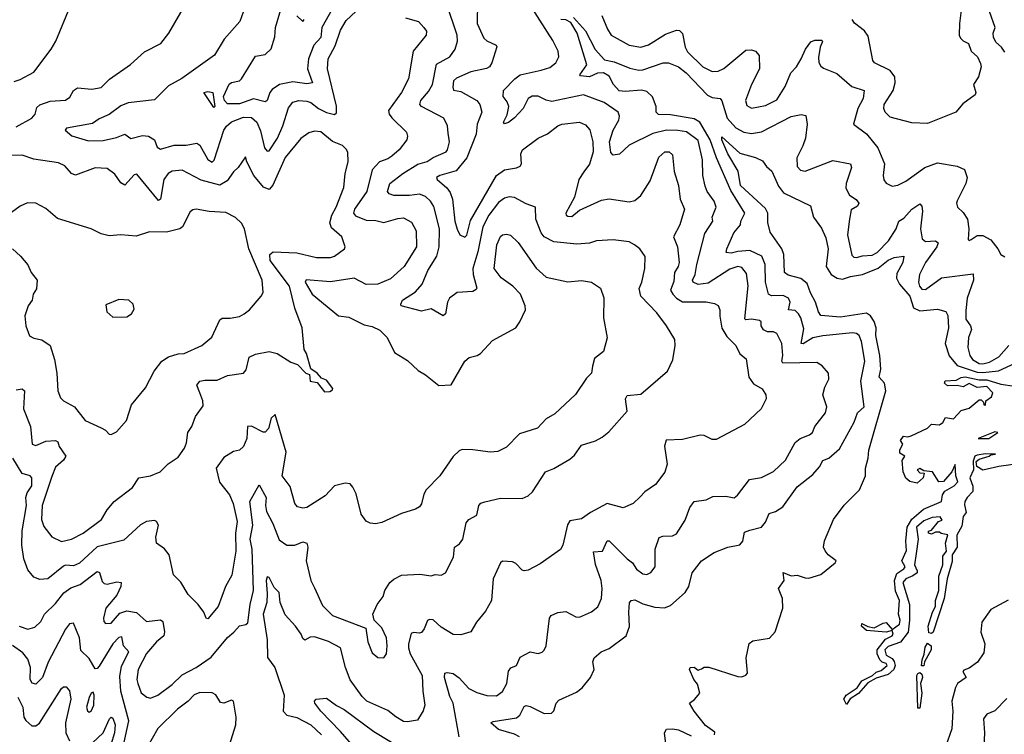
# Model space of a CAD drawing. Extents: x 1843161 to 1959474, y 907081 to 1016326.
# Tile 51 of 256: x 1854443 to 1859423, y 938967 to 942584. Entities that reach past the tile are written whole.
import ezdxf

# ---------------------------------------------------------------- set-up
doc = ezdxf.new("R2010")
doc.units = 0

msp = doc.modelspace()

# ---------------------------------------------------------------- linework, layer by layer
at = {"layer": '0CON20XD'}
for points in [[(1854415, 942270.8), (1854445, 942280.8), (1854515, 942318.8), (1854602.5, 942435), (1854625.5, 942474.5), (1854699.3, 942650.7), (1854722.5, 942675), (1854789.5, 942720.5), (1854806.1, 942753.9), (1854809.4, 942845), (1854792.7, 942902.7), (1854765, 942930), (1854705, 942946), (1854675, 942936.2), (1854664.2, 942925), (1854652.9, 942895), (1854655.6, 942805), (1854634.4, 942755), (1854630, 942725), (1854623.3, 942715), (1854585, 942691.2), (1854555, 942688.8), (1854495, 942714.4), (1854410.2, 942770.2)], [(1854425, 942040.9), (1854505.3, 942084.8), (1854521.1, 942105), (1854530.1, 942139.9), (1854545, 942152.4), (1854597.8, 942172.2), (1854675, 942176.4), (1854697.5, 942192.5), (1854715.3, 942224.7), (1854735, 942239.5), (1854807.3, 942232.7), (1854855, 942240), (1854897.6, 942282.4), (1855003.8, 942356.2), (1855075, 942420.8), (1855156.9, 942463.1), (1855198.1, 942515), (1855300, 942695)], [(1856044.6, 942675.4), (1855970.7, 942545), (1855965.8, 942494.2), (1855930.3, 942455), (1855904.4, 942385), (1855898.3, 942335), (1855923.8, 942265), (1855895, 942258.4), (1855825, 942269.5), (1855757.8, 942255), (1855719.3, 942230.7), (1855707.9, 942215), (1855695.6, 942175), (1855685, 942167.8), (1855625, 942183.8), (1855555, 942158.4), (1855495, 942157.7), (1855479.6, 942175), (1855474.5, 942195), (1855503.1, 942256.9), (1855515, 942266.3), (1855555, 942274.1), (1855565, 942283.8), (1855635, 942399.2), (1855685, 942408.2), (1855715, 942435.7), (1855732.8, 942497.2), (1855737.2, 942545), (1855780.5, 942695)], [(1854441.1, 939515), (1854485, 939499.3), (1854519.9, 939510.1), (1854550.9, 939539.1), (1854568.5, 939575), (1854625, 939629.2), (1854666.3, 939683.7), (1854701.2, 939708.8), (1854748.8, 939725), (1854835, 939792.1), (1854846.3, 939786.3), (1854860.8, 939740.8), (1854870.2, 939730.2), (1854885, 939727.7), (1854935, 939738.5), (1854955.8, 939735), (1854955.4, 939715), (1854935, 939672.2), (1854878.9, 939605), (1854867.8, 939555), (1854869.1, 939539.1), (1854877.9, 939527.9), (1854905, 939530), (1854950.3, 939579.7), (1854985, 939591.5), (1855034, 939584), (1855085, 939537.8), (1855155, 939546.4), (1855167.7, 939537.7), (1855175.2, 939485.2), (1855172.5, 939465), (1855135.4, 939434.6), (1855085, 939376.9), (1855042, 939295), (1855035.9, 939245), (1855040, 939225), (1855057.3, 939177.3), (1855085.4, 939155.4), (1855105, 939150.4), (1855141.5, 939165), (1855215, 939219.3), (1855265, 939268.8), (1855335, 939305.9), (1855412.3, 939357.7), (1855495, 939458.1), (1855526.5, 939483.5), (1855555, 939517.1), (1855587.5, 939522.5), (1855597.7, 939532.3), (1855608.4, 939625), (1855625.5, 939694.5), (1855618.8, 939905), (1855608, 939955), (1855622.5, 940025), (1855607.5, 940145), (1855655, 940230), (1855689.4, 940165), (1855685.8, 940125), (1855691.1, 940095), (1855723.9, 940035), (1855755, 939951.4), (1855795, 939924), (1855834.3, 939924.3), (1855875, 939941.1), (1855895.5, 939935.5), (1855900.5, 939915), (1855891.8, 939845), (1855916.1, 939745), (1855935, 939709.4), (1855975, 939618.5), (1856025, 939568.8), (1856194.2, 939504.2), (1856203.3, 939435), (1856225, 939380), (1856255, 939355.8), (1856285, 939353.8), (1856298.1, 939375), (1856302.5, 939415), (1856298.8, 939455), (1856275, 939506.2), (1856236.2, 939545), (1856230, 939575), (1856250.5, 939625), (1856280.8, 939665), (1856290.5, 939695), (1856314.7, 939735.3), (1856335, 939753.1), (1856375, 939773.5), (1856467.5, 939777.5), (1856525, 939769.2), (1856545, 939775.7), (1856575, 939773.1), (1856596.2, 939785), (1856636.7, 939863.3), (1856642.9, 939915), (1856668, 939932), (1856684.4, 939955), (1856701.7, 940038.3), (1856715, 940054), (1856754.4, 940075.6), (1856765.7, 940125), (1856775, 940137.5), (1856795, 940143.3), (1856875, 940161.9), (1856985, 940160.8), (1857015, 940174.2), (1857037.1, 940195), (1857102, 940295), (1857145, 940313.1), (1857225, 940360), (1857249.6, 940380.4), (1857285, 940431.4), (1857355, 940452.5), (1857389.7, 940470.3), (1857422.1, 940497.9), (1857515, 940603.3), (1857507.8, 940665), (1857515, 940682), (1857585, 940689.2), (1857720, 940805), (1857747.1, 940862.9), (1857758.6, 940935), (1857755.8, 940965), (1857714, 941035), (1857665, 941101.1), (1857584.7, 941184.7), (1857576, 941224), (1857590, 941255), (1857605.4, 941325), (1857607.1, 941385), (1857580, 941425), (1857552.5, 941445), (1857525, 941459.1), (1857445, 941470), (1857360, 941465), (1857325, 941452.7), (1857261.7, 941448.3), (1857145, 941459.4), (1857095.3, 941485.3), (1857080, 941505), (1857054, 941575), (1857052, 941635), (1857005, 941651.5), (1856945, 941684), (1856917.9, 941687.9), (1856895, 941680.3), (1856865, 941658.7), (1856815, 941594.6), (1856785.2, 941535), (1856761, 941409), (1856735.3, 941325), (1856736, 941295), (1856755.5, 941225), (1856752.3, 941217.7), (1856735, 941207.5), (1856655, 941203.8), (1856616.1, 941173.9), (1856606.7, 941155), (1856597.1, 941095), (1856585, 941084.4), (1856525, 941120), (1856475, 941108.5), (1856372.5, 941135), (1856370, 941145), (1856380, 941165), (1856445, 941206.7), (1856478.1, 941245), (1856507.2, 941315), (1856552.3, 941387.7), (1856565.2, 941435), (1856567, 941525), (1856537.6, 941637.6), (1856520, 941665), (1856495, 941688.8), (1856465, 941701.1), (1856414.3, 941694.2), (1856334.7, 941694.7), (1856312, 941702), (1856303.3, 941715), (1856315.5, 941755), (1856381.1, 941805), (1856456.8, 941853.2), (1856503.4, 941866.6), (1856535, 941887.1), (1856599.4, 941915), (1856607.3, 941925), (1856616.4, 941966.4), (1856610.2, 942010.2), (1856606.2, 942046.2), (1856587.5, 942085), (1856474.7, 942144.7), (1856466.5, 942155), (1856471.1, 942175), (1856510.4, 942219.6), (1856531.1, 942255), (1856550.7, 942359.3), (1856617.9, 942395), (1856646.2, 942435), (1856658.2, 942475), (1856655.9, 942505), (1856601.5, 942665)], [(1855581.9, 942645), (1855555.8, 942575), (1855477.5, 942485), (1855428, 942405), (1855263.1, 942286.9), (1855195, 942248.9), (1855125, 942178.2), (1854992.5, 942162.5), (1854955, 942148.2), (1854895, 942103.5), (1854845, 942082.2), (1854811.5, 942058.5), (1854680, 942035), (1854673.3, 942025), (1854706.3, 941996.3), (1854791.1, 941971.1), (1854865, 941972.8), (1854932.2, 941987.8), (1854975.2, 942005.2), (1855005, 941982.7), (1855065, 941998), (1855095, 941994.6), (1855125, 941975.6), (1855138.2, 941938.2), (1855155, 941928.9), (1855225, 941948.5), (1855285, 941949.2), (1855339.3, 941959.3), (1855355, 941948.6), (1855395, 941876.7), (1855416.4, 941863.6), (1855427.4, 941872.6), (1855476.2, 942025), (1855489.1, 942045), (1855515, 942067.4), (1855575, 942090.7), (1855615, 942089.4), (1855642.2, 942065), (1855661.8, 942021.8), (1855681.6, 941935), (1855695, 941919.2), (1855705, 941920.4), (1855746.6, 941985), (1855773.9, 942046.1), (1855802.2, 942137.8), (1855824.2, 942165.8), (1855855, 942175.3), (1855895, 942172), (1855915, 942165.3), (1855954, 942134), (1855995, 942114.4), (1856035, 942104.6), (1856045, 942112.9), (1856046, 942146), (1855999.1, 942335), (1856003.6, 942385), (1856039.1, 942450.9), (1856065, 942530.6), (1856095, 942578.9), (1856144, 942626)], [(1856758.2, 942675), (1856756.7, 942565), (1856790.7, 942490.7), (1856805, 942476.9), (1856853.3, 942455), (1856856.1, 942446.1), (1856831.4, 942365), (1856820, 942345), (1856803.6, 942336.4), (1856725, 942319.7), (1856651.7, 942288.3), (1856637.5, 942275), (1856633.1, 942243.1), (1856637.2, 942227.2), (1856675, 942219.7), (1856754.7, 942175), (1856771.1, 942155), (1856780.9, 942115), (1856756, 942055), (1856751.1, 942005), (1856704.3, 941885), (1856650.4, 941819.6), (1856568, 941795), (1856552, 941785), (1856554.2, 941775), (1856602.9, 941732.9), (1856619.9, 941709.9), (1856632.8, 941675), (1856644.7, 941564.7), (1856655, 941524.2), (1856670, 941495), (1856695, 941482.5), (1856705, 941493.8), (1856722.8, 941567.2), (1856854.1, 941795.9), (1856895, 941823.9), (1856956.1, 941833.9), (1856975, 941842.9), (1856981.8, 941855), (1856977.9, 941905), (1856985.6, 941925), (1857065, 941984.5), (1857113.1, 942006.9), (1857165, 942047.3), (1857185, 942054.5), (1857275, 942064.5), (1857305, 942051.5), (1857326.5, 942026.5), (1857342.4, 941965), (1857343.3, 941915), (1857325, 941852.7), (1857296.3, 941813.7), (1857270.8, 941775), (1857248.7, 941685), (1857205.6, 941605), (1857207.1, 941595), (1857215, 941590), (1857235, 941587.9), (1857275, 941620), (1857385, 941670.6), (1857425, 941676.9), (1857525, 941662.5), (1857555, 941668.9), (1857585.3, 941694.7), (1857632, 941768), (1857675, 941888), (1857705.8, 941915.8), (1857727.5, 941915), (1857745, 941900), (1857753.3, 941815), (1857774.6, 941745), (1857783.8, 941675), (1857804.6, 941625), (1857781.1, 941545), (1857750.3, 941485), (1857769.5, 941435), (1857777.9, 941355), (1857773.9, 941335), (1857754.7, 941305), (1857750.7, 941259.2), (1857735.4, 941215), (1857746.7, 941195), (1857765.4, 941175), (1857795, 941156.8), (1857915, 941156.4), (1857957.6, 941147.6), (1857975, 941138), (1857984.4, 941115), (1857983.4, 941083.4), (1857993.5, 941023.5), (1858020.2, 940980.2), (1858065.5, 940935), (1858085, 940892), (1858117.3, 940867.3), (1858130, 940775), (1858155, 940740.8), (1858198.6, 940715), (1858217.1, 940685), (1858219.2, 940665), (1858192.9, 940615), (1858108, 940535), (1857965, 940460), (1857945, 940460), (1857905, 940478.8), (1857885, 940480.8), (1857795, 940460), (1857713.5, 940456.5), (1857704.6, 940425), (1857718.5, 940335), (1857705.4, 940294.6), (1857658.3, 940231.7), (1857605, 940194.4), (1857580.4, 940169.6), (1857545, 940135.8), (1857495, 940114), (1857415, 940135.5), (1857329.9, 940090.1), (1857285, 940058), (1857225, 940047.5), (1857213, 940027), (1857190, 939925), (1857177.7, 939902.3), (1857075, 939830.8), (1857015, 939798), (1856995, 939794), (1856985, 939798.8), (1856951.7, 939831.7), (1856935, 939840), (1856885, 939844.2), (1856874.4, 939835), (1856838.2, 939755), (1856830, 939645), (1856799.7, 939590.3), (1856754.3, 939535), (1856725, 939486.7), (1856675, 939471.4), (1856635, 939472.5), (1856575, 939508.9), (1856535, 939546.9), (1856515, 939549.2), (1856505, 939543.3), (1856488.9, 939501.1), (1856475, 939482.5), (1856465, 939478.6), (1856435, 939482.9), (1856423.2, 939476.8), (1856409.3, 939425), (1856409.7, 939405), (1856417.8, 939375), (1856479.4, 939265), (1856481.6, 939185), (1856491.5, 939115), (1856483.9, 939086.1), (1856455, 939038.8), (1856405, 939030), (1856385, 939032.5), (1856345, 939055.5), (1856305, 939088.5), (1856199.2, 939135), (1856175, 939158.1), (1856115, 939242.5), (1856091.5, 939305), (1856065, 939405.8), (1856005, 939436.4), (1855935, 939461.1), (1855911.5, 939458.5), (1855885, 939444), (1855875, 939452.5), (1855866.2, 939475), (1855837.5, 939515), (1855785, 939572.7), (1855761, 939635), (1855754.7, 939685), (1855730.2, 939710.2), (1855705, 939761.4), (1855695, 939764), (1855689.1, 939745), (1855695, 939680)], [(1856666.5, 938955), (1856635.8, 939125.8), (1856618.2, 939158.2), (1856591.8, 939255), (1856593.2, 939276.8), (1856605, 939280.9), (1856635.4, 939275.4), (1856665, 939253.1), (1856715, 939200), (1856755, 939178.2), (1856806.5, 939163.5), (1856855, 939162.1), (1856885, 939184.4), (1856907.3, 939225), (1856915, 939287.5), (1856926.6, 939303.4), (1856955, 939316), (1856975, 939358.1), (1857025, 939384.2), (1857065, 939377.1), (1857085, 939382.5), (1857095, 939392.5), (1857106.4, 939415), (1857122, 939555), (1857130.5, 939569.5), (1857165.4, 939584.6), (1857205, 939589.6), (1857255, 939561.9), (1857275, 939559.4), (1857335, 939586.9), (1857367.9, 939612.1), (1857385.4, 939654.6), (1857388.2, 939705), (1857383.5, 939745), (1857355, 939826), (1857345, 939891.2), (1857390, 939895), (1857415, 939946.7), (1857425, 939947.1), (1857515, 939855.4), (1857542.7, 939835), (1857563.4, 939803.4), (1857595, 939779.1), (1857615, 939775.5), (1857635, 939785.7), (1857656.4, 939815), (1857657.5, 939905), (1857677.1, 939962.9), (1857695, 939970.9), (1857745, 939971.9), (1857765, 939982), (1857809.3, 940050.7), (1857831.9, 940115), (1857855, 940146), (1857915, 940154.2), (1857948.6, 940171.4), (1858015, 940173.3), (1858056.2, 940163.8), (1858072.8, 940177.2), (1858133.3, 940256.7), (1858195, 940267.5), (1858255, 940297.3), (1858315.5, 940355), (1858365.3, 940444.7), (1858390, 940465), (1858437.1, 940482.9), (1858452.5, 940495), (1858464.4, 940525), (1858518.1, 940595), (1858525.6, 940625), (1858505.8, 940685), (1858515.7, 940724.3), (1858535.7, 940764.3), (1858533.8, 940795), (1858502.1, 940832.1), (1858475, 940848.6), (1858302.9, 940845), (1858297.9, 940855), (1858303.3, 940885), (1858298.2, 940945), (1858272.2, 940995), (1858256.2, 941005), (1858225, 941004.4), (1858205, 941013.8), (1858192.7, 941035), (1858193.1, 941055), (1858185, 941061.5), (1858145, 941067.5), (1858115, 941064.1), (1858110.1, 941070.1), (1858127, 941237), (1858118.6, 941298.6), (1858095, 941329.2), (1858075, 941334), (1858035, 941321.9), (1857925, 941250.4), (1857875, 941243.3), (1857848.5, 941255), (1857845.9, 941265), (1857859.7, 941295), (1857867, 941345), (1857908.8, 941501.2), (1857949.5, 941565), (1857945.6, 941585), (1857965.4, 941635), (1857955.4, 941665), (1857920, 941715), (1857910.7, 941740.7), (1857897.5, 941795), (1857895.6, 941875), (1857875, 941972.1), (1857815, 942016.5), (1857772.3, 942022.3), (1857715, 942024.8), (1857645, 942007.7), (1857525, 941949.3), (1857476.9, 941903.1), (1857445, 941898), (1857432.2, 941912.2), (1857426.6, 941965), (1857444.2, 942025), (1857473.5, 942075), (1857476.5, 942095), (1857470.6, 942115), (1857399.2, 942165), (1857295, 942203.1), (1857135, 942170.2), (1857105, 942176.3), (1857065, 942197.3), (1857035, 942197.3), (1857015, 942184.4), (1856989.6, 942135), (1856945, 942087.8), (1856915, 942062.9), (1856895, 942056.7), (1856890, 942065), (1856907.9, 942102.1), (1856916.7, 942145), (1856908.8, 942168.8), (1856888.1, 942195), (1856890, 942225), (1856947.5, 942285), (1856975, 942304.1), (1857081.2, 942328.8), (1857125, 942342), (1857154.6, 942365), (1857169.7, 942395), (1857165.8, 942425), (1857139.1, 942479.1), (1857035, 942642.5)], [(1859206.8, 942645), (1859196.2, 942565), (1859195.3, 942505), (1859200.6, 942490.6), (1859215, 942476), (1859242.5, 942462.5), (1859254.8, 942424.8), (1859286.9, 942395), (1859302.8, 942362.8), (1859305.6, 942345), (1859292.2, 942295), (1859266.4, 942255), (1859278.6, 942215), (1859275.7, 942204.3), (1859212.3, 942157.7), (1859177.5, 942115), (1859035, 942058.6), (1858955, 942061.1), (1858845, 942090.8), (1858819.6, 942115), (1858813.2, 942135), (1858815.4, 942155), (1858860.5, 942225), (1858871.5, 942265), (1858868.9, 942295), (1858845, 942327.1), (1858766.7, 942365), (1858757.6, 942377.6), (1858735, 942501.2), (1858715, 942527.5), (1858665, 942565.8), (1858653.3, 942585)], [(1856395, 942593.5), (1856460, 942575), (1856487.1, 942545), (1856500.6, 942525), (1856499.4, 942505), (1856433.1, 942425), (1856410, 942285), (1856373.5, 942215), (1856309.1, 942125), (1856311.8, 942105), (1856325, 942086.9), (1856399.2, 942015), (1856404.4, 941995), (1856400.6, 941975), (1856361.8, 941925), (1856325, 941893.1), (1856305, 941879.3), (1856263.6, 941865), (1856225.6, 941824.4), (1856198.1, 941715), (1856135.9, 941625), (1856131.3, 941605), (1856141, 941591), (1856195, 941569.8), (1856245, 941568.3), (1856285, 941556.7), (1856355, 941577.9), (1856385, 941580.9), (1856425, 941559.4), (1856447.7, 941515), (1856450.4, 941435), (1856386.9, 941335), (1856317.7, 941272.3), (1856255.3, 941244.7), (1856195, 941244.1), (1856135, 941276), (1856015, 941257), (1855892.7, 941267.3), (1855886.4, 941255), (1855921.8, 941195), (1856055, 941084.6), (1856108, 941078), (1856185, 941039.2), (1856225, 941031.8), (1856265, 941011.9), (1856301.9, 940975), (1856339.1, 940899.1), (1856405, 940859.2), (1856458.7, 940808.7), (1856496.3, 940786.3), (1856562.7, 940732.7), (1856625, 940735.8), (1856695, 940855.8), (1856716.7, 940875), (1856757.5, 940885), (1856773.8, 940895), (1856835, 940960), (1856952.5, 941025), (1856973.3, 941055), (1857000.8, 941115), (1856999.4, 941135), (1856976.4, 941195), (1856937.5, 941235), (1856877.9, 941277.9), (1856843.5, 941325), (1856856.9, 941445), (1856875, 941485.8), (1856885, 941494.3), (1856905, 941498.1), (1856925, 941493.1), (1856965, 941455.6), (1857055, 941326.7), (1857105, 941280.6), (1857215, 941257.5), (1857285, 941264.2), (1857335, 941255.8), (1857380, 941225), (1857397, 941177), (1857396, 941075), (1857414, 940974), (1857396, 940905), (1857350, 940870), (1857340.9, 940830.9), (1857334.3, 940795), (1857310.2, 940769.8), (1857253.7, 940686.3), (1857150.2, 940589.8), (1857105, 940563.1), (1857062.6, 940517.4), (1856971.5, 940488.5), (1856905, 940420), (1856860.7, 940399.3), (1856825, 940395.6), (1856735, 940407.8), (1856681.4, 940408.6), (1856665, 940402.5), (1856635, 940372.5), (1856568.6, 940275), (1856499.2, 940205), (1856486.8, 940183.2), (1856476.1, 940133.9), (1856465, 940118), (1856445, 940106), (1856375, 940084), (1856275, 940039.2), (1856242.3, 940032.3), (1856215.9, 940035.9), (1856195, 940046.2), (1856170.9, 940080.9), (1856145.6, 940185), (1856128.6, 940218.6), (1856115, 940234.3), (1856088.6, 940238.6), (1856035, 940224.5), (1855988.9, 940175), (1855895, 940114.5), (1855875, 940111.2), (1855847.9, 940117.9), (1855834.5, 940135), (1855811.4, 940221.4), (1855770.9, 940275), (1855791.2, 940395), (1855736, 940585), (1855715, 940567.5), (1855701.1, 940515), (1855685, 940496.4), (1855675, 940496.2), (1855615, 940526.4), (1855595, 940525.6), (1855592.3, 940465), (1855575, 940423.1), (1855555, 940405.6), (1855525, 940398.1), (1855475, 940367.5), (1855436.9, 940315), (1855453.7, 940243.7), (1855505, 940178.5), (1855522.8, 940135), (1855543.1, 940045), (1855534.8, 939985.2), (1855537.1, 939895), (1855516.6, 939773.4), (1855484.7, 939715.3), (1855447.7, 939615), (1855395, 939551.2), (1855386, 939556), (1855374.4, 939585), (1855345.4, 939625), (1855295.6, 939675), (1855257.9, 939737.9), (1855221.2, 939775), (1855199.4, 939875), (1855175.3, 939905.3), (1855134.4, 939935), (1855131.8, 939965), (1855145.7, 940025), (1855135, 940043.8), (1855125, 940048.6), (1855085, 940044.3), (1855055, 940028.1), (1854969.5, 939950.5), (1854835, 939915.8), (1854745, 939833.4), (1854715, 939819.7), (1854675, 939823.1), (1854665, 939818.8), (1854585, 939754.5), (1854545, 939750.5), (1854515, 939762.2), (1854485, 939799.2), (1854464.1, 939855), (1854454.4, 939925), (1854456.5, 939996.5), (1854477.8, 940125), (1854474, 940166), (1854481, 940189), (1854504.6, 940225), (1854505.4, 940265), (1854496, 940276), (1854455, 940287.8), (1854408.2, 940365)], [(1855845, 942602.9), (1855875, 942574.3), (1855881.4, 942585)], [(1856971.1, 938955), (1856945, 938968.4), (1856865, 938991.3), (1856826.7, 939025), (1856838, 939032), (1856955, 939051.2), (1856971.8, 939065), (1856995, 939108.1), (1857005, 939113.3), (1857025, 939108.9), (1857095, 939072.1), (1857133.3, 939075), (1857144.5, 939085.5), (1857155.6, 939124.4), (1857169.7, 939140.3), (1857260, 939180), (1857287.7, 939202.3), (1857329.2, 939255), (1857348, 939295), (1857342.5, 939335), (1857348.8, 939355), (1857383.8, 939385), (1857425, 939401.4), (1857510.8, 939465), (1857526.9, 939513.1), (1857523.1, 939585), (1857527.8, 939632.3), (1857535, 939644.5), (1857555, 939647.9), (1857595, 939628.2), (1857655, 939611.1), (1857705, 939608.1), (1857735, 939618.6), (1857809.2, 939685), (1857828, 939715), (1857844.2, 939785), (1857890.8, 939845), (1857955, 939887.1), (1858025, 939914.5), (1858085, 939926.9), (1858100.5, 939945), (1858109.1, 939990.9), (1858135, 940000.9), (1858195, 940015.6), (1858215, 940040.8), (1858234.4, 940085), (1858266, 940095), (1858302.1, 940117.9), (1858375, 940220), (1858455, 940282.2), (1858488.4, 940321.6), (1858505, 940352.5), (1858535.3, 940364.8), (1858588.5, 940411.5), (1858663.8, 940546.2), (1858680, 940595), (1858714.3, 940625), (1858698, 940755), (1858716.8, 940855), (1858700, 940955), (1858688.5, 940985), (1858675, 940995.4), (1858655, 940998.9), (1858505, 940983.1), (1858455, 940973.3), (1858405, 940943.9), (1858395, 940944.6), (1858409, 941019), (1858394.2, 941074.2), (1858382.7, 941095), (1858365, 941111.3), (1858331.9, 941115), (1858339.1, 941155), (1858331.4, 941175), (1858305, 941187.7), (1858245, 941185.9), (1858230.4, 941195), (1858214.7, 941255), (1858213.5, 941345), (1858197.2, 941387.2), (1858135, 941416.1), (1858075, 941411.2), (1858042, 941402), (1858016, 941406), (1858018.9, 941425), (1858054.7, 941505), (1858087.9, 941545), (1858091.1, 941565), (1858110.8, 941605), (1858039.4, 941719.4), (1857966.7, 941885), (1857935.6, 941975), (1857882.4, 942065), (1857855, 942082.2), (1857735, 942101.9), (1857674.7, 942104.7), (1857661.4, 942115), (1857662, 942145), (1857644.1, 942194.1), (1857615, 942220.4), (1857587.3, 942227.3), (1857505, 942219.9), (1857475, 942224.6), (1857446.8, 942255), (1857425, 942297.5), (1857395, 942314.6), (1857365, 942313.5), (1857325, 942294.8), (1857280, 942300), (1857276.2, 942305), (1857310.8, 942355), (1857262.5, 942515), (1857230.4, 942570.4), (1857205, 942582.7), (1857180, 942585)], [(1857244.2, 942595), (1857305, 942528.2), (1857352.8, 942432.8), (1857400, 942380), (1857450.5, 942370.5), (1857529.3, 942339.3), (1857575, 942328.2), (1857595, 942330), (1857697.5, 942365), (1857724.4, 942365.6), (1857774.4, 942345), (1857814.1, 942314.1), (1857921, 942201), (1857945, 942189.6), (1857986, 942185), (1857995, 942172.5), (1858021.2, 942085), (1858065, 942037.2), (1858105, 942014.2), (1858145, 942008.3), (1858195, 942015.8), (1858345, 942093.4), (1858395, 942103.5), (1858419.4, 942099.4), (1858425.5, 942055), (1858417.5, 941985), (1858404.1, 941945), (1858372.8, 941885), (1858375, 941841.2), (1858391.5, 941821.5), (1858415, 941816.9), (1858555, 941870.8), (1858645.7, 941855), (1858650, 941835), (1858623.5, 941755), (1858621.7, 941731.7), (1858640.6, 941695), (1858673.2, 941673.2), (1858686.7, 941655), (1858679.6, 941640.4), (1858648.4, 941621.6), (1858639.7, 941575), (1858629.7, 941495), (1858651.5, 941391.5), (1858661.9, 941381.9), (1858675, 941380.4), (1858705, 941389.6), (1858755, 941391.7), (1858779.1, 941405), (1858836.4, 941465), (1858875.8, 941525), (1858890, 941565), (1858915, 941579.6), (1858955, 941624.6), (1858995, 941652.5), (1859005, 941640), (1859008.8, 941615), (1858999.1, 941525), (1859008, 941475), (1859025, 941462), (1859075, 941465.3), (1859087.7, 941455), (1859081.8, 941435), (1859024.7, 941355), (1858993.6, 941295), (1858988, 941255), (1858993.4, 941235), (1859005, 941220.9), (1859025, 941218.8), (1859105, 941278.2), (1859265, 941297.5), (1859266.7, 941265), (1859234.8, 941175), (1859227.4, 941112.6), (1859228.4, 941068.4), (1859251.8, 941035), (1859256.3, 941016.3), (1859242.4, 940975), (1859238.8, 940925), (1859248.4, 940885), (1859262.5, 940865), (1859295, 940844.2), (1859315, 940841.6), (1859348.7, 940851.3), (1859395, 940877.9), (1859446.4, 940935)], [(1857387.5, 942605), (1857416.2, 942535), (1857435, 942505.6), (1857525, 942454.1), (1857585, 942444.7), (1857623.4, 942456.6), (1857709.4, 942510.6), (1857765, 942531.2), (1857779.8, 942529.8), (1857794.6, 942514.6), (1857809.2, 942445), (1857821.3, 942421.3), (1857897.5, 942345), (1857945, 942322), (1857975, 942323.3), (1858005, 942337.2), (1858115, 942429.4), (1858145, 942430.6), (1858163.9, 942423.9), (1858182.2, 942402.2), (1858184.4, 942335.6), (1858143.9, 942256.1), (1858113.2, 942175), (1858120, 942150), (1858145, 942135.5), (1858215, 942148.8), (1858271.6, 942178.4), (1858314.5, 942245), (1858343.1, 942315), (1858372.5, 942345), (1858395.5, 942385), (1858417.2, 942435), (1858445, 942472.4), (1858465, 942480.2), (1858499.7, 942479.7), (1858503.8, 942473.8), (1858492.3, 942445), (1858483.1, 942393.1), (1858485, 942366.7), (1858495, 942348.6), (1858507.7, 942337.7), (1858575, 942311.1), (1858651.4, 942245), (1858713.3, 942225), (1858708.2, 942185), (1858682.3, 942135), (1858660.8, 942055), (1858725, 942005.6), (1858783.8, 941935), (1858816.2, 941855), (1858810.6, 941795), (1858813.6, 941773.6), (1858825, 941756.2), (1858855, 941741.2), (1858885, 941745.6), (1858925, 941766.7), (1859020.8, 941835), (1859085, 941858.9), (1859185, 941842.7), (1859222, 941825), (1859235.6, 941785), (1859228.5, 941755), (1859185, 941666.7), (1859180.8, 941655), (1859186, 941635), (1859215, 941608.8), (1859236, 941575), (1859244, 941525), (1859240.8, 941470.8), (1859245, 941466.7), (1859255, 941471.2), (1859285, 941492.5), (1859315, 941491.4), (1859355, 941469.2), (1859390.6, 941425), (1859405.8, 941395.8), (1859425, 941383.8)], [(1859425, 942419.1), (1859408.6, 942445), (1859380.6, 942470.6), (1859367.5, 942495), (1859366.2, 942515), (1859376.4, 942545), (1859347.6, 942625)], [(1855425, 942140), (1855373.8, 942215), (1855395, 942220.8), (1855420, 942215), (1855430, 942145), (1855425, 942140)], [(1854425, 940710.4), (1854455, 940715.6), (1854466.9, 940705), (1854462.8, 940615), (1854497.9, 940525), (1854506.9, 940435), (1854525, 940429.6), (1854575, 940451.2), (1854623.8, 940453.8), (1854636.7, 940446.7), (1854643.4, 940423.4), (1854676.2, 940375), (1854665.4, 940355), (1854625, 940318.5), (1854605, 940271.9), (1854557.4, 940125), (1854554, 940055), (1854565, 940019.4), (1854605, 939966.9), (1854655, 939943.6), (1854705, 939955.4), (1854765, 939984.6), (1854856.4, 940055), (1854885, 940103.1), (1854921.5, 940145), (1855013.8, 940216.2), (1855046, 940265), (1855104.5, 940275.5), (1855154.2, 940295.8), (1855194.4, 940335.6), (1855245, 940370), (1855276, 940415), (1855286.8, 940443.2), (1855294.2, 940495), (1855314.2, 940525), (1855332, 940575), (1855370.3, 940629.7), (1855370, 940655), (1855354.4, 940695), (1855339.2, 940735), (1855355, 940754.3), (1855379.7, 940760.3), (1855441.2, 940758.8), (1855495, 940783.6), (1855574.3, 940795.7), (1855588.7, 940811.3), (1855603.8, 940876.2), (1855635, 940891.1), (1855705, 940904.3), (1855745, 940894.3), (1855815, 940850), (1855848.8, 940838.8), (1855890, 940795), (1855908.3, 940788.3), (1855912.5, 940755), (1855948.3, 940748.3), (1855985, 940700), (1856011.7, 940701.7), (1856025, 940710), (1856027, 940717), (1855995, 940760), (1855970, 940770), (1855947.5, 940795), (1855916.4, 940816.4), (1855893.3, 940895), (1855881.2, 940915), (1855872, 941025), (1855834.7, 941124.7), (1855808.3, 941235), (1855709.5, 941365), (1855708.5, 941395), (1855725, 941408.8), (1855844.2, 941404.2), (1855945, 941380.8), (1856015, 941381.1), (1856035, 941387.1), (1856086, 941425), (1856089.2, 941435), (1856071.9, 941485), (1856020.4, 941530.4), (1856012.5, 941555), (1856021.7, 941595), (1856043.5, 941635), (1856082, 941735), (1856089.1, 941805), (1856104.4, 941865), (1856103.2, 941913.2), (1856095, 941928.8), (1856076.4, 941946.4), (1856025, 941967.5), (1855966, 942016), (1855935, 942019.5), (1855905, 942011.1), (1855865, 941982.2), (1855785, 941886.2), (1855723.7, 941746.3), (1855705, 941724.7), (1855675.7, 941735.7), (1855627.5, 941795), (1855591.2, 941865), (1855585, 941890), (1855548.6, 941835), (1855525, 941814.5), (1855492.3, 941767.7), (1855455, 941746.5), (1855361.8, 941771.8), (1855265, 941822.7), (1855215, 941816.7), (1855194.6, 941805), (1855172.5, 941775), (1855155.3, 941675), (1855145, 941669.1), (1855035, 941802), (1855021.7, 941798.3), (1854975, 941746.2), (1854955, 941758), (1854925, 941801.4), (1854885, 941830), (1854825, 941834.2), (1854725, 941797.5), (1854705, 941806), (1854672, 941845), (1854639.8, 941859.8), (1854515, 941877.8), (1854455, 941898), (1854403.8, 941896.2)], [(1857890.8, 939299.2), (1857905, 939307.5), (1857927.8, 939307.8), (1858075, 939260.8), (1858095, 939258.8), (1858115, 939266.7), (1858123.6, 939276.4), (1858117.5, 939355), (1858132.9, 939427.1), (1858150.3, 939439.7), (1858235.9, 939454.1), (1858264.4, 939485.6), (1858302.1, 939605), (1858300.5, 939655), (1858280, 939705), (1858309.2, 939745), (1858304.4, 939785.6), (1858345, 939770), (1858375, 939772.9), (1858415, 939758.6), (1858435, 939758), (1858495, 939775.7), (1858567.5, 939835), (1858572.5, 939845), (1858532.5, 939875), (1858516.4, 939896.4), (1858508.8, 939915), (1858512.7, 939947.3), (1858558.8, 940055), (1858613, 940127), (1858691.2, 940205), (1858721.4, 940275), (1858720, 940315), (1858734.7, 940365), (1858737.9, 940405), (1858824, 940705), (1858817.2, 940745), (1858790.7, 940775), (1858797.5, 940815), (1858793.7, 940885), (1858773.3, 940985), (1858774.5, 941025), (1858765, 941056.4), (1858745.7, 941085.7), (1858725, 941097.8), (1858595, 941079.2), (1858495, 941086.4), (1858482.5, 941105), (1858468.4, 941155), (1858442, 941202), (1858425, 941248.8), (1858394.1, 941274.1), (1858330.2, 941290.2), (1858310.8, 941305), (1858307, 941395), (1858298.4, 941425), (1858238.3, 941508.3), (1858227.6, 941557.6), (1858227.6, 941605), (1858215, 941628.2), (1858087.8, 941745), (1858077, 941817), (1858024.4, 941905), (1857993.7, 941976.3), (1857995, 941990.8), (1858085, 941908.2), (1858165, 941886.2), (1858199.7, 941869.7), (1858220.3, 941840.3), (1858247.8, 941817.8), (1858281.3, 941741.3), (1858306.8, 941706.8), (1858442.4, 941642.4), (1858457.5, 941585), (1858498, 941528), (1858519.9, 941479.9), (1858532.1, 941425), (1858521.8, 941335), (1858546.9, 941295), (1858576.9, 941275), (1858605, 941270), (1858645, 941284.1), (1858705, 941294.2), (1858785, 941326.8), (1858835, 941366.2), (1858865, 941380.6), (1858915, 941387.5), (1858908.9, 941355), (1858879.9, 941300.1), (1858878, 941275), (1858892.7, 941245), (1858944.4, 941185), (1858963.7, 941125), (1858995, 941110.2), (1859085, 941118.5), (1859127.5, 941107.5), (1859136.8, 941086.8), (1859140.3, 941025), (1859123.3, 940945), (1859143.1, 940883.1), (1859185, 940833.1), (1859285, 940800.1), (1859315, 940797.9), (1859392.6, 940807.4), (1859477.8, 940845)], [(1854905, 940484), (1854932.1, 940497.9), (1854984, 940555), (1855009.2, 940635), (1855080, 940720), (1855122.5, 940805), (1855162.9, 940855), (1855195, 940878.5), (1855245, 940892.7), (1855275, 940894.5), (1855365, 940934.4), (1855415, 940977.5), (1855455, 941065.6), (1855467.5, 941072.5), (1855507.4, 941072.6), (1855555, 941081.6), (1855579.2, 941095), (1855605, 941115.7), (1855665, 941184.2), (1855675, 941203.3), (1855670, 941265), (1855601.3, 941425), (1855580.7, 941525), (1855565, 941554.5), (1855535, 941582.9), (1855485, 941607.5), (1855402.3, 941612.3), (1855335.5, 941624.5), (1855318.3, 941621.7), (1855305, 941610.8), (1855266.9, 941535), (1855253.9, 941526.1), (1855185, 941508.8), (1855099.2, 941510.8), (1855032.3, 941487.7), (1854955, 941494.4), (1854895, 941489.2), (1854855, 941500), (1854805, 941525.8), (1854635, 941578), (1854575, 941628.8), (1854525, 941655.7), (1854483.4, 941656.6), (1854445, 941640), (1854402.3, 941607.7)], [(1854406.7, 941425), (1854447, 941387), (1854483.6, 941343.6), (1854501.2, 941305), (1854531.2, 941265), (1854528.3, 941221.7), (1854511.2, 941195), (1854505.8, 941164.2), (1854486, 941135), (1854470, 941085), (1854474.1, 941034.1), (1854493.2, 940983.2), (1854515, 940971.4), (1854555, 940962.9), (1854597.5, 940935), (1854618.9, 940865), (1854631.5, 940795), (1854635.6, 940705), (1854649.7, 940669.7), (1854664.4, 940654.4), (1854720, 940625), (1854775, 940556), (1854855, 940518.8), (1854876.5, 940506.5), (1854895, 940486), (1854905, 940484)], [(1854915, 941078.8), (1854985, 941080.8), (1855008.8, 941095), (1855021.7, 941118.3), (1855016.7, 941145), (1854995, 941163.8), (1854945, 941167.5), (1854879.3, 941140.7), (1854884, 941105), (1854915, 941078.8)], [(1859565, 940346.2), (1859395, 940323.1), (1859315, 940304), (1859283.3, 940323.3), (1859281.2, 940348.8), (1859295, 940360), (1859345.8, 940374.2), (1859355, 940382.5), (1859377.5, 940385), (1859327, 940387), (1859285, 940379.2), (1859274.4, 940375), (1859265, 940350), (1859267.5, 940305), (1859248.6, 940265), (1859263.9, 940223.9), (1859263.9, 940196.1), (1859234.5, 940165), (1859222.5, 940145), (1859221.2, 940128.8), (1859230.5, 940089.5), (1859215, 940070), (1859208.8, 940021.2), (1859183.5, 939975), (1859184.5, 939915), (1859159.6, 939875), (1859158.3, 939841.7), (1859133.2, 939755), (1859118.2, 939655), (1859062.7, 939485), (1859055, 939477.9), (1859041.8, 939481.7), (1859038.2, 939515), (1859059.2, 939585), (1859075.4, 939614.6), (1859074.6, 939645), (1859092.3, 939695), (1859091.8, 939768.2), (1859111.5, 939825), (1859111.8, 939868.2), (1859129.6, 939895), (1859126.1, 939933.9), (1859136.7, 939976.7), (1859103, 939983), (1859095, 939990), (1859075, 939990), (1859055, 939980), (1859040, 939985), (1859040, 939995), (1859055, 940000), (1859090, 940045), (1859108.3, 940051.7), (1859098.6, 940068.6), (1859057.5, 940065), (1859015, 940046.9), (1858978.9, 940015), (1858986.9, 939955), (1858977.4, 939882.6), (1858967.9, 939825), (1858982.9, 939795), (1858982, 939785), (1858960.9, 939769.1), (1858925, 939754.6), (1858909.7, 939735), (1858942.5, 939625), (1858943.1, 939545), (1858935.8, 939485), (1858897, 939433), (1858835, 939412.3), (1858818.2, 939395), (1858825, 939367.8), (1858855, 939350.9), (1858865.7, 939335.8), (1858871.5, 939315), (1858863.6, 939295), (1858835, 939270.9), (1858775, 939251.5), (1858732.3, 939227.7), (1858685.9, 939174.1), (1858642.4, 939147.6), (1858625, 939117.5), (1858610.4, 939145), (1858622.7, 939165), (1858678.2, 939201.8), (1858702.4, 939237.6), (1858755.5, 939264.5), (1858775, 939281.5), (1858800.5, 939289.5), (1858831.1, 939315), (1858825.3, 939325.3), (1858805, 939332.7), (1858793.6, 939345), (1858780.4, 939375), (1858779.1, 939395), (1858821.7, 939448.3), (1858855.6, 939465), (1858860.6, 939475), (1858855, 939493.3), (1858825, 939484.4), (1858725, 939493.3), (1858700, 939515), (1858702.5, 939527.5), (1858733, 939513), (1858765, 939506.7), (1858809.3, 939530.7), (1858825, 939533.1), (1858855, 939497.5), (1858892.5, 939525), (1858895.3, 939545), (1858887.7, 939575), (1858892.5, 939645), (1858872.4, 939692.4), (1858868.2, 939745), (1858878.8, 939781.2), (1858915, 939804.4), (1858920.8, 939815), (1858904.2, 939845), (1858927.8, 939897.8), (1858924.5, 939945), (1858931.3, 940015), (1858954.6, 940055.4), (1859013.6, 940106.4), (1859104.4, 940145), (1859110.3, 940179.7), (1859121.5, 940198.5), (1859168.6, 940225), (1859187.5, 940245), (1859177.5, 940275), (1859175, 940332.5), (1859157.5, 940295), (1859115, 940246.7), (1859092.5, 940245), (1859060, 940295), (1859015, 940300), (1858995, 940312.5), (1858982.5, 940305), (1858995, 940290), (1859018.3, 940288.3), (1859012.5, 940265), (1858981.7, 940238.3), (1858945, 940246.7), (1858925, 940263.3), (1858912, 940295), (1858907, 940353), (1858920, 940375), (1858895, 940390), (1858893.8, 940406.2), (1858910, 940435), (1858897.5, 940455), (1858913, 940477), (1858935, 940472.5), (1858951.7, 940478.3), (1859035, 940517.5), (1859055, 940537.5), (1859095, 940533.3), (1859112.5, 940545), (1859125, 940570), (1859165, 940563.3), (1859205, 940606.7), (1859245, 940617.5), (1859295, 940660), (1859305, 940660), (1859318.3, 940648.3), (1859320, 940635), (1859327, 940633), (1859330, 940655), (1859358.8, 940675), (1859364, 940695), (1859335, 940726.7), (1859285, 940722.5), (1859245, 940742.7), (1859215, 940726.2), (1859185, 940732.1), (1859135, 940730.5), (1859120.6, 940745), (1859123.7, 940756.3), (1859180, 940760), (1859205, 940773.3), (1859225, 940775.9), (1859295, 940761.7), (1859335, 940761.4), (1859405, 940738.9), (1859475, 940730)], [(1859345, 940464.4), (1859390, 940495), (1859375, 940498), (1859290, 940465), (1859345, 940464.4)], [(1855695, 939680), (1855692.4, 939635), (1855674.1, 939575), (1855695.5, 939445), (1855696.4, 939356.4), (1855733.3, 939305), (1855780.9, 939165), (1855776.1, 939085), (1855794.1, 939064.1), (1855845, 939052.9), (1855915, 939015.2), (1855969.2, 938965)], [(1859443.1, 939646.9), (1859355, 939598.5), (1859309.6, 939535), (1859303.8, 939485), (1859323.5, 939425), (1859319.8, 939380.2), (1859287.3, 939332.7), (1859245, 939302.5), (1859218.3, 939291.7), (1859213.8, 939285), (1859230, 939255), (1859185.5, 939225), (1859175.5, 939205), (1859157.3, 939135), (1859163.1, 939085), (1859156.9, 938995), (1859125.3, 938904.7)], [(1854958.7, 938865), (1854995.9, 939035), (1854955.2, 939185), (1854950.2, 939260.2), (1854958.1, 939311.9), (1854994.4, 939385), (1854968.8, 939415), (1854960, 939460), (1854945, 939456.9), (1854915, 939426), (1854845, 939312.5), (1854835, 939300), (1854825, 939298), (1854795, 939351.4), (1854752, 939392), (1854745.9, 939455), (1854715, 939530), (1854695, 939525.7), (1854675, 939500), (1854587.3, 939332.7), (1854557.9, 939255), (1854525, 939221.4), (1854506.6, 939226.6), (1854495.4, 939245.4), (1854497.3, 939305), (1854485, 939346.9), (1854459, 939379), (1854406.6, 939416.6)], [(1859015, 939314.2), (1859004.7, 939314.7), (1859006.9, 939345), (1859017.6, 939372.4), (1859022, 939408), (1859035, 939429.2), (1859052.1, 939415), (1859053.4, 939395), (1859018.5, 939335), (1859015, 939314.2)], [(1857956.7, 938965), (1857958.8, 938978.8), (1857912.3, 939012.3), (1857853.8, 939085), (1857830, 939125), (1857856.4, 939143.6), (1857882.5, 939175), (1857871.7, 939221.7), (1857853.3, 939245), (1857830, 939295), (1857833.3, 939305), (1857855, 939307.5), (1857875, 939291.2), (1857890.8, 939299.2)], [(1858995, 939100), (1858985, 939100), (1858980.3, 939265), (1858984.8, 939275.2), (1858995, 939279.6), (1859005, 939272.5), (1859008.7, 939255), (1858999.1, 939225), (1859005.9, 939175), (1858995, 939100)], [(1854434.1, 939155), (1854458.5, 939105), (1854464.8, 939055), (1854475, 939037.3), (1854505, 939009.6), (1854525, 939010.3), (1854543, 939023), (1854655, 939198.6), (1854665, 939207.5), (1854677.9, 939207.9), (1854695, 939188), (1854701.3, 939145), (1854675.5, 939025), (1854677.4, 938975), (1854694.3, 938935)], [(1854795, 939080), (1854805, 939084.3), (1854818.9, 939115), (1854820.6, 939165), (1854815, 939181.2), (1854805, 939176.2), (1854795, 939153.8), (1854781.5, 939105), (1854785.7, 939085.7), (1854795, 939080)], [(1855496, 938885), (1855535.6, 939015), (1855538.5, 939055), (1855524.3, 939134.3), (1855515, 939140), (1855475.8, 939125.8), (1855458.3, 939128.3), (1855435, 939167.5), (1855417.4, 939177.4), (1855355, 939178.9), (1855325, 939167.5), (1855295.6, 939134.4), (1855241.5, 939095), (1855142.6, 938997.4), (1855085.3, 938895)], [(1856065, 938982.2), (1855966.2, 939085), (1855935.6, 939125), (1855934.3, 939135.7), (1855943.3, 939145), (1855995, 939150.5), (1856045, 939113.5), (1856085, 939092.9), (1856235, 938981.9), (1856405, 938878.9)], [(1859435, 939148), (1859375, 939086.7), (1859335, 939070), (1859318, 939045), (1859323.3, 938975), (1859318.2, 938865), (1859305, 938816.2), (1859276, 938755), (1859292, 938725), (1859311.7, 938711.7), (1859395, 938684.6), (1859505, 938682.9)], [(1854811.8, 938925), (1854865, 938975.4), (1854896.9, 939045), (1854905, 939054.3), (1854915, 939048.6), (1854925.9, 939015), (1854922.3, 938975), (1854904.4, 938915)], [(1856142.7, 938892.7), (1856065, 938982.2)], [(1857726.7, 938795), (1857704, 938975), (1857715, 938993.3), (1857744.1, 938995.9), (1857775, 938990), (1857839.5, 938959.5)]]:
    msp.add_lwpolyline(points, dxfattribs=at)

doc.saveas('drawing.dxf')
